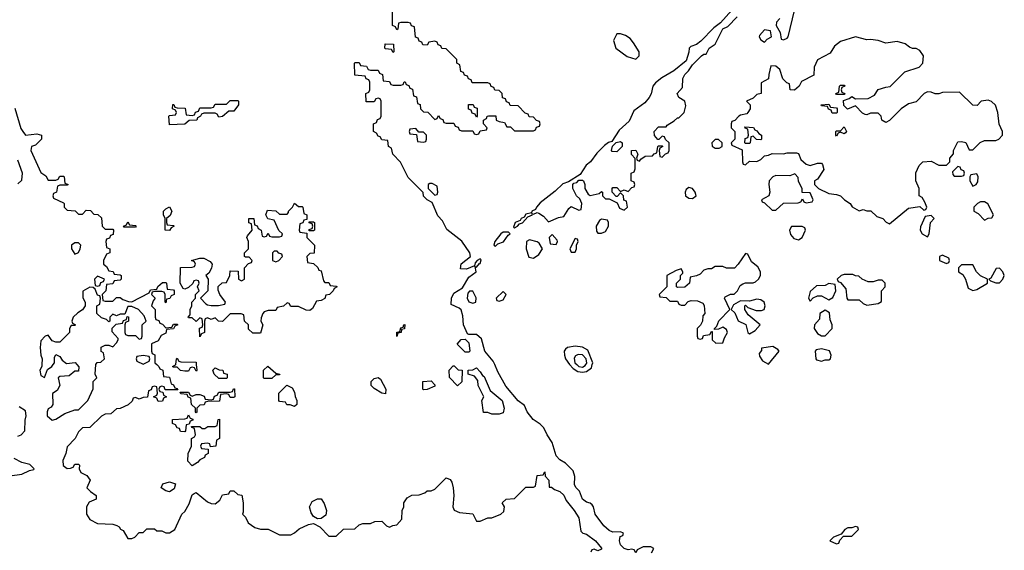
# Model space of a CAD drawing. Header units: inches. Extents: x 2701323 to 2964515, y 494916 to 722124.
# Tile 27 of 256: x 2751959 to 2757155, y 619020 to 621820. Entities that reach past the tile are written whole.
import ezdxf

# ---------------------------------------------------------------- set-up
doc = ezdxf.new("R2010")
doc.units = ezdxf.units.IN
doc.header["$MEASUREMENT"] = 0
doc.layers.add('C7651', color=7, linetype='Continuous')
doc.layers.add('C7652', color=7, linetype='Continuous')

msp = doc.modelspace()

# ---------------------------------------------------------------- linework, layer by layer
at = {"layer": 'C7651', "color": 2}
for points, elevation in [([(2752076.5, 620000), (2752076, 619990), (2752064.7, 619970), (2752070, 619942), (2752090, 619932), (2752105.6, 619974.4), (2752128, 619990), (2752135, 620000)], 2), ([(2752261.2, 620000), (2752271.6, 619988.4), (2752270, 619966), (2752250, 619966), (2752219.6, 619940.4), (2752170, 619938), (2752162, 619930), (2752171.1, 619888.9), (2752156.9, 619863.1), (2752132.7, 619847.3), (2752134, 619790), (2752124.7, 619775.3), (2752110, 619766), (2752104.7, 619750), (2752104.7, 619730), (2752130, 619706), (2752150, 619712), (2752198, 619742), (2752250, 619762), (2752270, 619762), (2752318, 619810), (2752347.3, 619872.7), (2752346, 619910), (2752366, 619930), (2752358, 619950), (2752360.4, 619999.6), (2752360.7, 620000)], 2), ([(2752683, 620000), (2752694, 619990), (2752698, 619978), (2752714, 619970), (2752718, 619938), (2752750, 619934), (2752758, 619898), (2752770, 619894), (2752778, 619878), (2752790, 619874), (2752794, 619866), (2752726, 619866), (2752722, 619882), (2752710, 619886), (2752698, 619882), (2752694, 619870), (2752698, 619858), (2752714, 619854), (2752718, 619838), (2752734, 619830), (2752718, 619822), (2752712.7, 619807.3), (2752690, 619806), (2752682, 619822), (2752666, 619830), (2752682, 619838), (2752686, 619850), (2752682, 619882), (2752670, 619886), (2752658, 619882), (2752652.7, 619867.3), (2752638, 619862), (2752632.7, 619827.3), (2752610, 619826), (2752590, 619818), (2752570, 619826), (2752558, 619822), (2752552.7, 619807.3), (2752531.6, 619788.4), (2752490, 619768), (2752470, 619766), (2752439.6, 619740.4), (2752410, 619738), (2752390, 619728), (2752330, 619668), (2752290, 619666), (2752270, 619646), (2752252, 619610), (2752210, 619566), (2752202, 619530), (2752186.4, 619493.6), (2752187.9, 619467.9), (2752210, 619452), (2752227.3, 619452.7), (2752242, 619458), (2752250, 619474), (2752270, 619474), (2752274, 619470), (2752272, 619450), (2752282, 619430), (2752314, 619414), (2752331.3, 619390), (2752314, 619350), (2752332, 619330), (2752362, 619310), (2752362, 619290), (2752326, 619274), (2752311.3, 619250), (2752312, 619210), (2752330, 619182), (2752370, 619162), (2752450, 619158), (2752471.3, 619151.3), (2752484.7, 619144.7), (2752491.6, 619131.6), (2752504.7, 619124.7), (2752530, 619082), (2752550, 619082), (2752566, 619090), (2752590, 619114), (2752610, 619114), (2752630, 619134), (2752670, 619134), (2752683.6, 619123.6), (2752710, 619122), (2752730, 619112), (2752750, 619112), (2752778, 619130), (2752815.3, 619210), (2752830, 619224.7), (2752854.2, 619265.8), (2752870, 619312), (2752880.2, 619319.8), (2752890, 619324.7), (2752950, 619276.3), (2752970, 619267.3), (2752990, 619266), (2753014.6, 619285.4), (2753030, 619312), (2753062, 619318), (2753070, 619334), (2753090, 619334), (2753110, 619314), (2753131.6, 619311.6), (2753138, 619270), (2753138, 619222), (2753134, 619210), (2753150, 619194), (2753165.4, 619165.4), (2753199.8, 619139.8), (2753230, 619131), (2753271, 619131), (2753330, 619102), (2753390, 619102), (2753410, 619112), (2753434, 619134), (2753483.1, 619156.9), (2753510, 619162), (2753543.6, 619143.6), (2753590, 619094), (2753630, 619094), (2753668.4, 619131.6), (2753727.3, 619132.7), (2753750, 619154), (2753770, 619162), (2753810, 619162), (2753832.7, 619172.7), (2753870, 619174), (2753894, 619150), (2753910, 619142), (2753928.4, 619151.6), (2753950, 619154), (2753976.4, 619183.6), (2753978, 619230), (2753986, 619250), (2753986, 619270), (2754003.1, 619296.9), (2754028.4, 619311.6), (2754067.3, 619312.7), (2754096.4, 619323.6), (2754110, 619334), (2754130, 619334), (2754150, 619342), (2754210, 619402), (2754230, 619394), (2754238.8, 619378.8), (2754246, 619350), (2754251, 619310), (2754244.7, 619250), (2754251.6, 619231.6), (2754279.6, 619219.6), (2754350, 619212), (2754370, 619174), (2754390, 619174), (2754430, 619191.3), (2754450, 619192), (2754498, 619210), (2754514.6, 619225.4), (2754518, 619250), (2754506, 619270), (2754526, 619290), (2754570, 619294), (2754630, 619354), (2754670, 619354), (2754682, 619358), (2754690, 619414), (2754722, 619418), (2754730, 619434), (2754732, 619412), (2754751.3, 619390), (2754754, 619354), (2754766, 619354), (2754781, 619341), (2754810, 619330.8), (2754830, 619311.3), (2754842.5, 619282.5), (2754886, 619230), (2754910, 619191.3), (2754921, 619121), (2754930.8, 619110.8), (2754950, 619104.7), (2754998, 619070), (2755030, 619032), (2755030, 619026), (2755010, 619018), (2754990, 619026), (2754978, 619022), (2754974, 619010)], 2), ([(2752891.1, 620000), (2752894, 619970), (2752890, 619966), (2752882, 619982), (2752870, 619986), (2752858, 619982), (2752850, 619966), (2752830, 619966), (2752808.4, 619968.4), (2752790, 619986), (2752770, 619986), (2752766, 619990), (2752782, 619998), (2752782.3, 620000)], 2), ([(2755294, 619006), (2755306, 619030), (2755290, 619038), (2755250, 619038), (2755218, 619022), (2755210, 619006), (2755202, 619022), (2755190, 619026), (2755170, 619022), (2755150, 619029.2), (2755130, 619048.7), (2755124, 619070), (2755128, 619092), (2755142, 619098), (2755146, 619110), (2755130, 619118), (2755090, 619115.3), (2755070, 619125.2), (2755041.2, 619150), (2754995.3, 619210), (2754988, 619250), (2754980.4, 619260.4), (2754969, 619269), (2754950, 619274), (2754929.5, 619289.5), (2754912.9, 619332.9), (2754895.3, 619350), (2754886.3, 619366.3), (2754889.2, 619410), (2754879.3, 619439.3), (2754840.2, 619480.2), (2754810, 619498), (2754790, 619518), (2754769.3, 619589.3), (2754742, 619630), (2754726, 619666), (2754706.3, 619686.3), (2754669.2, 619710), (2754638, 619750), (2754624, 619784), (2754589.6, 619809.6), (2754525.4, 619885.4), (2754482, 619962), (2754465.7, 620000)], 2), ([(2754860.9, 620000), (2754880.1, 619980.1), (2754904.4, 619964.4), (2754930, 619959.7), (2754950, 619963.2), (2754976.5, 619983.5), (2754980.6, 620000)], 2), ([(2754899, 620000), (2754909.7, 619989.7), (2754930, 619987.2), (2754944.1, 619995.9), (2754946.9, 620000)], 6), ([(2751950, 619622), (2751966, 619630), (2751986, 619650), (2751987.3, 619707.3), (2751993.2, 619730), (2751990, 619755.3), (2751956.4, 619776.4)], 2), ([(2751906.8, 619413.2), (2751970, 619422), (2752010, 619441), (2752034, 619446), (2752035.3, 619450), (2752012.7, 619472.7), (2751970, 619482.7), (2751930, 619504)], 2)]:
    msp.add_lwpolyline(points, dxfattribs=dict(at, elevation=elevation))
at = {"layer": 'C7651', "color": 2, "elevation": 2}
for points in [[(2753010, 619926), (2752986, 619950), (2752978, 619970), (2752990, 619982), (2753012, 619972), (2753030.9, 619970.9), (2753034, 619954), (2753054, 619950), (2753054, 619930), (2753050, 619926)], [(2753250, 619926), (2753246, 619930), (2753246, 619970), (2753268.4, 619991.6), (2753310, 619954), (2753332, 619950), (2753330, 619946), (2753310, 619946), (2753290, 619926)], [(2754270, 619888.7), (2754227.3, 619932.7), (2754226, 619970), (2754246, 619994), (2754252.7, 619992.7), (2754272.7, 619972.7), (2754294, 619970), (2754291.6, 619908.4)], [(2754450, 619738), (2754430, 619748), (2754407.3, 619747.3), (2754398, 619810), (2754408, 619830), (2754378, 619890), (2754376.4, 619916.4), (2754359, 619939), (2754326, 619950), (2754326, 619970), (2754350, 619972), (2754370, 619982), (2754390, 619962), (2754402, 619942), (2754410, 619938), (2754442.8, 619862.8), (2754506, 619810), (2754516, 619770), (2754510, 619746), (2754490, 619738)], [(2753890, 619846), (2753870, 619848.7), (2753830, 619874), (2753814, 619890), (2753814, 619910), (2753830, 619926), (2753850, 619931), (2753863.6, 619923.6), (2753892, 619870)], [(2753070, 619826), (2753062, 619842), (2753050, 619846), (2753018, 619842), (2753012.7, 619807.3), (2752950, 619806), (2752938, 619802), (2752932.7, 619787.3), (2752910, 619786), (2752894, 619770), (2752894, 619750), (2752890, 619746), (2752886, 619750), (2752886, 619770), (2752866, 619790), (2752862, 619822), (2752847.3, 619827.3), (2752842, 619842), (2752810, 619846), (2752806, 619854), (2752850, 619854), (2752858, 619838), (2752870, 619834), (2752890, 619842), (2752910, 619842), (2752932.7, 619832.7), (2752938, 619818), (2752970, 619814), (2752982, 619818), (2752987.3, 619832.7), (2753002, 619838), (2753010, 619854), (2753070, 619854), (2753082, 619858), (2753087.3, 619872.7), (2753092.7, 619872.7), (2753094, 619830), (2753090, 619826)], [(2753410, 619778), (2753387.3, 619787.3), (2753368.4, 619788.4), (2753362, 619802), (2753330, 619806), (2753326, 619810), (2753326, 619850), (2753368.4, 619891.6), (2753396.9, 619876.9), (2753410, 619854), (2753412, 619832), (2753422, 619810), (2753422, 619790)], [(2754090, 619866), (2754086, 619870), (2754086, 619910), (2754130, 619914), (2754150, 619894), (2754150, 619886), (2754110, 619868)], [(2752830, 619646), (2752807.3, 619647.3), (2752802, 619662), (2752790, 619666), (2752782, 619682), (2752766, 619690), (2752766, 619710), (2752830, 619714), (2752842, 619718), (2752850, 619734), (2752858, 619718), (2752872.7, 619712.7), (2752872.7, 619707.3), (2752858, 619702), (2752854, 619686), (2752838, 619682), (2752834, 619650)], [(2752966, 619566), (2752962, 619582), (2752950, 619586), (2752918, 619582), (2752914, 619570), (2752918, 619558), (2752954, 619554), (2752954, 619530), (2752938, 619522), (2752934, 619510), (2752910, 619498), (2752896.9, 619483.1), (2752870, 619466), (2752846, 619490), (2752848, 619530), (2752866, 619570), (2752866, 619610), (2752882, 619618), (2752886, 619630), (2752882, 619662), (2752867.3, 619667.3), (2752866, 619674), (2752910, 619674), (2752922, 619662), (2752936.4, 619663.6), (2752952.7, 619672.7), (2752990, 619674), (2753002, 619678), (2753006, 619710), (2753012.7, 619712.7), (2753014, 619610), (2752998, 619602), (2752994, 619570)], [(2752750, 619329), (2752730, 619334), (2752706, 619350), (2752715.3, 619370), (2752750, 619380.7), (2752782, 619370), (2752774.8, 619345.2)], [(2753530, 619186), (2753510, 619198), (2753498, 619218), (2753489, 619250), (2753503.1, 619276.9), (2753530, 619292), (2753550.9, 619290.9), (2753566.4, 619266.4), (2753578.8, 619230), (2753574, 619206), (2753550, 619188)], [(2756370, 619146), (2756350, 619138), (2756330, 619138), (2756314, 619130), (2756294, 619106), (2756254, 619090), (2756234, 619070), (2756270, 619054), (2756282, 619058), (2756287.3, 619072.7), (2756306, 619094), (2756350, 619094), (2756386, 619130), (2756382, 619142)]]:
    msp.add_lwpolyline(points, close=True, dxfattribs=at)
at = {"layer": 'C7652', "color": 2}
for points, elevation in [([(2754465.7, 620000), (2754458, 620018), (2754414, 620070), (2754396, 620136), (2754370, 620158), (2754330, 620158), (2754322, 620162), (2754302, 620210), (2754298, 620258), (2754288.9, 620288.9), (2754278, 620298), (2754236.4, 620316.4), (2754237.2, 620350), (2754250, 620376), (2754295.3, 620404.7), (2754330, 620462), (2754368, 620490), (2754362, 620518), (2754370, 620514), (2754386, 620534), (2754390, 620534), (2754393.6, 620553.6), (2754390, 620558), (2754374, 620550), (2754363.6, 620536.4), (2754359.6, 620520.4), (2754316.9, 620503.1), (2754286, 620506), (2754288.9, 620531.1), (2754338, 620570), (2754334, 620590), (2754292.1, 620652.1), (2754213.6, 620713.6), (2754190, 620758), (2754165.6, 620785.6), (2754135.3, 620855.3), (2754109.1, 620869.1), (2754090, 620888), (2754088, 620908), (2754010, 620988), (2753968.9, 621068.9), (2753928, 621110), (2753922, 621142), (2753906, 621150), (2753902, 621182), (2753870, 621186), (2753862, 621202), (2753850, 621206), (2753842, 621222), (2753826, 621230), (2753826, 621270), (2753842, 621278), (2753847.3, 621292.7), (2753862, 621298), (2753866, 621310), (2753866, 621390), (2753862, 621402), (2753850, 621406), (2753838, 621402), (2753830, 621386), (2753787.3, 621387.3), (2753786, 621430), (2753802, 621438), (2753806, 621450), (2753806, 621490), (2753802, 621502), (2753787.3, 621507.3), (2753782, 621522), (2753727.3, 621527.3), (2753726, 621590), (2753730, 621594), (2753750, 621594), (2753758, 621578), (2753790, 621574), (2753798, 621558), (2753810, 621554), (2753850, 621554), (2753858, 621538), (2753874, 621530), (2753878, 621498), (2753910, 621494), (2753918, 621478), (2753930, 621474), (2753970, 621474), (2753982, 621478), (2753987.3, 621492.7), (2753992.7, 621492.7), (2753998, 621478), (2754012.7, 621472.7), (2754018, 621458), (2754032.7, 621452.7), (2754038, 621418), (2754052.7, 621412.7), (2754058, 621378), (2754072.7, 621372.7), (2754074, 621350), (2754090, 621334), (2754112.7, 621332.7), (2754150, 621294), (2754162, 621298), (2754170, 621314), (2754178, 621298), (2754192.7, 621292.7), (2754198, 621278), (2754210, 621274), (2754250, 621274), (2754258, 621258), (2754272.7, 621252.7), (2754278, 621238), (2754290, 621234), (2754350, 621234), (2754358, 621218), (2754370, 621214), (2754382, 621218), (2754390, 621234), (2754422, 621238), (2754426, 621250), (2754406, 621270), (2754406, 621290), (2754422, 621298), (2754426, 621310), (2754432.7, 621312.7), (2754472.7, 621312.7), (2754474, 621290), (2754490, 621282), (2754518, 621278), (2754530, 621254), (2754550, 621254), (2754570, 621234), (2754670, 621234), (2754682, 621238), (2754687.3, 621252.7), (2754702, 621258), (2754706, 621270), (2754702, 621282), (2754687.3, 621287.3), (2754670, 621306), (2754647.3, 621307.3), (2754642, 621322), (2754627.3, 621327.3), (2754590, 621366), (2754547.3, 621367.3), (2754542, 621382), (2754527.3, 621387.3), (2754522, 621402), (2754507.3, 621407.3), (2754506, 621430), (2754490, 621446), (2754467.3, 621447.3), (2754462, 621462), (2754447.3, 621467.3), (2754442, 621482), (2754430, 621486), (2754347.3, 621487.3), (2754342, 621502), (2754327.3, 621507.3), (2754322, 621522), (2754307.3, 621527.3), (2754302, 621542), (2754287.3, 621547.3), (2754282, 621582), (2754266, 621590), (2754266, 621610), (2754210, 621666), (2754187.3, 621667.3), (2754182, 621682), (2754167.3, 621687.3), (2754162, 621702), (2754150, 621706), (2754118, 621702), (2754110, 621686), (2754087.3, 621687.3), (2754082, 621702), (2754067.3, 621707.3), (2754062, 621722), (2754047.3, 621727.3), (2754042, 621782), (2754027.3, 621787.3), (2754022, 621802), (2754010, 621806), (2753970, 621806), (2753958, 621802), (2753954, 621770), (2753950, 621766), (2753942, 621782), (2753926, 621790), (2753926, 621870)], 2), ([(2755718, 621870), (2755656.8, 621803.2), (2755622.5, 621777.5), (2755554, 621706), (2755530, 621689), (2755501, 621679), (2755492, 621670), (2755490.9, 621649.1), (2755476.3, 621603.7), (2755410.6, 621549.4), (2755347.5, 621512.5), (2755313.7, 621486.3), (2755301, 621470), (2755290.8, 621429.2), (2755281, 621410), (2755258.8, 621381.2), (2755201, 621339), (2755176.3, 621283.7), (2755122.4, 621237.6), (2755083.6, 621176.4), (2755067.3, 621172.7), (2755044.5, 621155.5), (2755004, 621116), (2754970.6, 621069.4), (2754948.5, 621051.5), (2754916.9, 621003.1), (2754856, 620964), (2754826, 620954), (2754785.2, 620914.8), (2754706.2, 620853.8), (2754686, 620830), (2754682, 620818), (2754662, 620810), (2754659.6, 620800.4), (2754630, 620794), (2754622, 620778), (2754604.7, 620770), (2754599.8, 620760.2), (2754574, 620750), (2754564.7, 620724.7), (2754570, 620722), (2754586, 620730), (2754596.4, 620743.6), (2754612.5, 620747.5), (2754640.2, 620779.8), (2754666, 620790), (2754662, 620798), (2754670, 620794), (2754690, 620802), (2754699.6, 620799.6), (2754723.6, 620783.6), (2754750, 620754), (2754803.1, 620776.9), (2754830, 620782), (2754856.4, 620823.6), (2754870, 620834), (2754910, 620814), (2754922, 620818), (2754926, 620850), (2754915.3, 620875.3), (2754898, 620890), (2754878, 620930), (2754878, 620950), (2754883.1, 620956.9), (2754899, 620961), (2754910, 620974), (2754930, 620974), (2754934, 620970), (2754942, 620950), (2754942, 620930), (2754959.6, 620899.6), (2754970, 620892), (2755018, 620902), (2755030, 620914), (2755034, 620910), (2755034, 620890), (2755050, 620874), (2755070, 620874), (2755112.7, 620852.7), (2755124.7, 620824.7), (2755150, 620814), (2755166, 620830), (2755162, 620862), (2755147.3, 620867.3), (2755146, 620890), (2755130, 620906), (2755112.7, 620887.3), (2755107.3, 620887.3), (2755086, 620910), (2755086, 620930), (2755090, 620934), (2755110, 620934), (2755130, 620914), (2755150, 620922), (2755170, 620914), (2755190, 620934), (2755202, 620938), (2755206, 620950), (2755202, 620962), (2755186, 620970), (2755186, 621010), (2755202, 621018), (2755207.3, 621032.7), (2755207.3, 621087.3), (2755188.4, 621108.4), (2755188, 621130), (2755211.3, 621131.3), (2755222, 621110), (2755214, 621090), (2755218, 621078), (2755230, 621074), (2755236.4, 621083.6), (2755260.4, 621099.6), (2755298, 621102), (2755307.3, 621112.7), (2755322, 621118), (2755326, 621150), (2755330, 621154), (2755350, 621154), (2755354, 621150), (2755338, 621142), (2755334, 621130), (2755338, 621098), (2755350, 621094), (2755367.3, 621112.7), (2755382, 621118), (2755386, 621130), (2755386, 621170), (2755367.3, 621187.3), (2755362, 621202), (2755350, 621206), (2755332.7, 621187.3), (2755327.3, 621187.3), (2755308.4, 621208.4), (2755308, 621230), (2755330, 621254), (2755370, 621254), (2755376.4, 621263.6), (2755413.6, 621286.4), (2755430, 621302), (2755438, 621302), (2755466, 621330), (2755474.6, 621365.4), (2755468.7, 621390), (2755438, 621410), (2755428.7, 621430), (2755457.2, 621462.8), (2755459, 621510), (2755469.3, 621530.7), (2755488.7, 621550), (2755510, 621582), (2755558, 621630), (2755570, 621638), (2755582, 621638), (2755598, 621670), (2755628.7, 621691.3), (2755669, 621771), (2755696.5, 621783.5), (2755745.6, 621834.4)], 2), ([(2755970, 621826), (2755952.7, 621807.3), (2755952, 621790), (2755971.6, 621751.6), (2755978, 621718), (2755990, 621714), (2756010, 621722), (2756015.3, 621730), (2756048.4, 621868.4)], 2), ([(2751933.2, 621353.2), (2751965.5, 621245.5), (2751974.8, 621230), (2751990, 621211), (2752050, 621218), (2752074, 621210), (2752074, 621190), (2752042, 621158), (2752022, 621150), (2752018, 621130), (2752070, 621014), (2752096.9, 620996.9), (2752110, 620974), (2752150, 620974), (2752162, 620978), (2752170, 620994), (2752190, 620994), (2752194, 620990), (2752198, 620958), (2752214, 620950), (2752210, 620946), (2752170, 620946), (2752158, 620942), (2752154, 620910), (2752138, 620902), (2752134, 620890), (2752138, 620878), (2752190, 620854), (2752194, 620850), (2752194, 620830), (2752210, 620814), (2752252, 620812), (2752270, 620794), (2752290, 620794), (2752310, 620814), (2752332.7, 620812.7), (2752350, 620794), (2752371.3, 620791.3), (2752390, 620774), (2752394, 620730), (2752410, 620714), (2752450, 620714), (2752454, 620710), (2752452.7, 620687.3), (2752438, 620682), (2752432.7, 620667.3), (2752418, 620662), (2752414, 620650), (2752418, 620618), (2752434, 620610), (2752434, 620590), (2752418, 620582), (2752402, 620550), (2752402, 620530), (2752416.9, 620516.9), (2752430, 620494), (2752451.6, 620491.6), (2752458, 620478), (2752490, 620474), (2752494, 620470), (2752494, 620450), (2752490, 620446), (2752458, 620442), (2752450, 620426), (2752418, 620422), (2752414, 620390), (2752394, 620370), (2752398, 620338), (2752410, 620334), (2752450, 620334), (2752470, 620354), (2752490, 620354), (2752503.6, 620343.6), (2752532.7, 620332.7), (2752550, 620332), (2752642, 620378), (2752650, 620394), (2752682, 620398), (2752687.3, 620412.7), (2752712.7, 620432.7), (2752730, 620434), (2752734, 620430), (2752738, 620398), (2752770, 620394), (2752774, 620390), (2752774, 620370), (2752758, 620362), (2752751.6, 620348.4), (2752734, 620346), (2752730, 620326), (2752726, 620330), (2752726, 620370), (2752722, 620382), (2752710, 620386), (2752670, 620386), (2752658, 620382), (2752654, 620370), (2752674, 620350), (2752663.6, 620336.4), (2752654, 620310), (2752674, 620290), (2752674, 620250), (2752678, 620238), (2752692.7, 620232.7), (2752698, 620218), (2752712.7, 620212.7), (2752730, 620194), (2752762, 620198), (2752770, 620214), (2752790, 620214), (2752794, 620210), (2752778, 620202), (2752770, 620188), (2752734, 620186), (2752730, 620166), (2752706, 620154), (2752690, 620126), (2752654, 620110), (2752654, 620070), (2752658, 620058), (2752672, 620052), (2752672, 620010), (2752683, 620000)], 2), ([(2751950, 620954), (2751970, 620974), (2751973.2, 621010), (2751950, 621078)], 2), ([(2752360.7, 620000), (2752368.4, 620011.6), (2752387.3, 620012.7), (2752406, 620030), (2752402, 620062), (2752388.4, 620068.4), (2752388.4, 620091.6), (2752410, 620102), (2752430, 620102), (2752450, 620094), (2752470, 620114), (2752478, 620130), (2752478, 620138), (2752447.3, 620172.7), (2752447.3, 620192.7), (2752467.3, 620212.7), (2752502, 620218), (2752507.3, 620232.7), (2752522, 620238), (2752526, 620254), (2752532.7, 620252.7), (2752534, 620230), (2752518, 620222), (2752514, 620210), (2752514, 620170), (2752518, 620158), (2752530, 620154), (2752570, 620154), (2752590, 620134), (2752602, 620138), (2752606, 620150), (2752606, 620210), (2752626, 620230), (2752616.4, 620256.4), (2752586, 620290), (2752550, 620306), (2752530, 620306), (2752514, 620266), (2752490, 620266), (2752470, 620258), (2752450, 620266), (2752434, 620250), (2752434, 620230), (2752430, 620226), (2752418, 620238), (2752390, 620246), (2752366, 620270), (2752366, 620310), (2752382, 620318), (2752386, 620350), (2752382, 620362), (2752370, 620366), (2752358, 620398), (2752347.3, 620407.3), (2752330, 620408), (2752292, 620388), (2752291.6, 620351.6), (2752304.7, 620330), (2752304.7, 620310), (2752291.1, 620288.9), (2752266.4, 620273.6), (2752242, 620250), (2752234, 620230), (2752238, 620218), (2752254, 620210), (2752250, 620206), (2752230, 620206), (2752222, 620190), (2752222, 620170), (2752170, 620118), (2752150, 620118), (2752130, 620126), (2752110, 620155.3), (2752094, 620150), (2752070, 620126), (2752067.7, 620090), (2752071.3, 620050), (2752078, 620030), (2752076.5, 620000)], 2), ([(2754980.6, 620000), (2754983.1, 620010), (2754956.6, 620076.6), (2754930, 620092), (2754890, 620098), (2754850.4, 620089.6), (2754839.3, 620080.7), (2754833, 620070), (2754833.7, 620050), (2754839.5, 620030), (2754860.4, 620000.4), (2754860.9, 620000)], 2), ([(2752135, 620000), (2752142, 620010), (2752143.1, 620036.9), (2752150, 620054), (2752170, 620042), (2752183.5, 620023.5), (2752206.4, 620006.4), (2752251.1, 620011.1), (2752261.2, 620000)], 2), ([(2752782.3, 620000), (2752786, 620030), (2752790, 620034), (2752798, 620018), (2752810, 620014), (2752890, 620012), (2752891.1, 620000)], 2), ([(2754946.9, 620000), (2754952.2, 620007.8), (2754948.4, 620030), (2754930, 620050.7), (2754905.9, 620054.1), (2754893.1, 620046.9), (2754885.4, 620034.6), (2754888.7, 620010), (2754899, 620000)], 6)]:
    msp.add_lwpolyline(points, dxfattribs=dict(at, elevation=elevation))
at = {"layer": 'C7652', "color": 2, "elevation": 2}
for points in [[(2755130, 621746), (2755110, 621746), (2755092, 621710), (2755106, 621670), (2755165.2, 621625.2), (2755210, 621611.3), (2755228.7, 621630), (2755228.7, 621650), (2755198, 621698), (2755180.4, 621720.4), (2755156.4, 621736.4)], [(2755890, 621766), (2755863.6, 621736.4), (2755862, 621730), (2755870, 621714), (2755890, 621702), (2755903.1, 621716.9), (2755926, 621730), (2755922, 621762)], [(2753930, 621646), (2753922, 621662), (2753890, 621666), (2753886, 621670), (2753887.3, 621692.7), (2753931.3, 621691.3), (2753934, 621650)], [(2756370, 621729.2), (2756290, 621704), (2756259.8, 621680.2), (2756236.9, 621643.1), (2756170, 621608), (2756151.3, 621570), (2756150, 621528), (2756085.4, 621494.6), (2756072, 621470), (2756048.7, 621448.7), (2756026, 621450), (2756022, 621482), (2756007.3, 621487.3), (2755987.3, 621507.3), (2755970, 621558), (2755950, 621575.3), (2755923.6, 621576.4), (2755912, 621530), (2755911.3, 621508.7), (2755872.7, 621487.3), (2755872, 621430), (2755850, 621426), (2755830, 621406), (2755794, 621390), (2755814, 621370), (2755814, 621350), (2755802, 621330), (2755796, 621324), (2755763.6, 621316.4), (2755754, 621310), (2755732.7, 621287.3), (2755718, 621282), (2755714, 621270), (2755714, 621250), (2755734, 621230), (2755734, 621190), (2755714, 621170), (2755718, 621158), (2755772.7, 621132.7), (2755774, 621070), (2755778, 621058), (2755790, 621054), (2755810, 621074), (2755850, 621072), (2755870, 621082), (2755890, 621102), (2755910, 621104.7), (2755930, 621114), (2755990, 621112), (2756010, 621118), (2756058, 621118), (2756070, 621114), (2756082, 621082), (2756110, 621058), (2756130, 621051.3), (2756170, 621062), (2756190, 621062), (2756196, 621056), (2756202, 621030), (2756170, 620978), (2756154, 620970), (2756154, 620950), (2756174, 620930), (2756230, 620902), (2756270, 620898), (2756290.9, 620890.9), (2756312, 620870), (2756342, 620850), (2756351.6, 620831.6), (2756390, 620812), (2756410, 620818), (2756430, 620811.3), (2756451.3, 620811.3), (2756482, 620782), (2756514, 620770), (2756531.6, 620751.6), (2756550, 620742), (2756650, 620824.7), (2756710, 620834), (2756730, 620814), (2756742, 620818), (2756746, 620830), (2756736.4, 620856.4), (2756722, 620882), (2756706, 620890), (2756706, 620930), (2756688.7, 620970), (2756688.9, 621011.1), (2756706, 621050), (2756726, 621070), (2756770, 621074), (2756810, 621052), (2756850, 621052), (2756868, 621070), (2756868, 621090), (2756887.3, 621112.7), (2756888, 621130), (2756910, 621176), (2756930, 621178), (2756952, 621172), (2756970, 621134), (2756990, 621134), (2757028, 621172), (2757050, 621182), (2757110, 621182), (2757126, 621190), (2757146, 621210), (2757146, 621230), (2757128.4, 621268.4), (2757122, 621330), (2757108.4, 621368.4), (2757088.4, 621388.4), (2757070, 621395.3), (2757034, 621390), (2757012, 621368), (2756990, 621368.7), (2756918, 621438), (2756830, 621435.3), (2756810, 621428), (2756790, 621428), (2756770, 621438), (2756750, 621439), (2756732, 621430), (2756690, 621386), (2756650, 621375.3), (2756610.7, 621349.3), (2756550, 621288), (2756530, 621278), (2756508.9, 621288.9), (2756506, 621310), (2756490, 621326), (2756450, 621326), (2756430, 621318), (2756420.4, 621320.4), (2756407.3, 621327.3), (2756370, 621366), (2756328, 621348), (2756308, 621368), (2756307.3, 621392.7), (2756336.4, 621403.6), (2756350, 621414), (2756370, 621402), (2756436.4, 621403.6), (2756470, 621422), (2756490, 621451.3), (2756530, 621464.7), (2756553.2, 621466.8), (2756630, 621544.7), (2756706, 621570), (2756726, 621590), (2756728, 621630), (2756710, 621658), (2756690, 621668), (2756670, 621668), (2756654.6, 621674.6), (2756632.9, 621692.9), (2756590, 621704), (2756530, 621696), (2756490, 621709.3), (2756450, 621716), (2756430, 621713.2)], [(2756270, 621426), (2756266, 621430), (2756282, 621438), (2756286, 621470), (2756290, 621474), (2756310, 621474), (2756314, 621470), (2756298, 621462), (2756294, 621450), (2756298, 621438), (2756314, 621430), (2756310, 621426)], [(2753010, 621306), (2753002, 621322), (2752990, 621326), (2752930, 621326), (2752918, 621322), (2752914, 621310), (2752898, 621302), (2752894, 621290), (2752852.7, 621287.3), (2752830, 621268.7), (2752750, 621266), (2752746, 621310), (2752750, 621314), (2752782, 621318), (2752786, 621330), (2752782, 621342), (2752766, 621350), (2752767.3, 621372.7), (2752772.7, 621372.7), (2752778, 621358), (2752790, 621354), (2752832.7, 621352.7), (2752838, 621318), (2752870, 621314), (2752882, 621318), (2752887.3, 621332.7), (2752902, 621338), (2752910, 621354), (2752970, 621354), (2752982, 621358), (2752990, 621374), (2753050, 621374), (2753070, 621394), (2753110, 621394), (2753114, 621390), (2753114, 621370), (2753090, 621338), (2753063.6, 621336.4), (2753030, 621308.7)], [(2754370, 621306), (2754362, 621322), (2754347.3, 621327.3), (2754342, 621342), (2754327.3, 621347.3), (2754328.4, 621371.6), (2754351.6, 621371.6), (2754358, 621358), (2754372.7, 621352.7), (2754374, 621310)], [(2756270, 621326), (2756247.3, 621327.3), (2756242, 621342), (2756227.3, 621347.3), (2756222, 621362), (2756190, 621366), (2756188, 621370), (2756230, 621374), (2756238, 621358), (2756270, 621354), (2756274, 621350), (2756274, 621330)], [(2754050, 621246), (2754018, 621242), (2754014, 621230), (2754018, 621218), (2754054, 621214), (2754058, 621178), (2754090, 621174), (2754102, 621178), (2754106, 621190), (2754106, 621210), (2754090, 621226), (2754066, 621226)], [(2755870, 621186), (2755848, 621188), (2755830, 621206), (2755818, 621202), (2755814, 621170), (2755810, 621166), (2755790, 621166), (2755786, 621170), (2755787.3, 621192.7), (2755802, 621198), (2755806, 621210), (2755802, 621242), (2755787.3, 621247.3), (2755786, 621254), (2755831.6, 621251.6), (2755838, 621238), (2755850, 621234), (2755859.6, 621219.6), (2755874, 621210), (2755874, 621190)], [(2756310, 621218), (2756290, 621226), (2756278, 621222), (2756270, 621206), (2756266, 621210), (2756266, 621230), (2756270, 621234), (2756290, 621234), (2756310, 621254), (2756322, 621230), (2756316.9, 621223.1)], [(2755110, 621122), (2755085.2, 621125.2), (2755082, 621130), (2755088, 621152), (2755107.3, 621172.7), (2755130, 621178), (2755138, 621170), (2755138, 621150)], [(2755630, 621188), (2755612, 621170), (2755612.7, 621152.7), (2755630, 621142), (2755650, 621142), (2755666, 621150), (2755666, 621170), (2755647.3, 621187.3)], [(2756910, 621046), (2756882, 621018), (2756883.6, 621003.6), (2756890, 620994), (2756930, 620994), (2756942, 620998), (2756946, 621010), (2756942, 621022), (2756927.3, 621027.3), (2756922, 621042)], [(2756050, 621006), (2756023.6, 620996.4), (2755950, 620998), (2755934, 620990), (2755914, 620970), (2755912, 620950), (2755918, 620910), (2755912, 620890), (2755874, 620870), (2755878, 620858), (2755890, 620854), (2755930, 620814), (2755950, 620814), (2755990, 620852), (2756067.3, 620852.7), (2756082, 620858), (2756090, 620874), (2756098, 620858), (2756110, 620854), (2756142, 620858), (2756146, 620870), (2756130, 620906), (2756088.4, 620908.4), (2756088, 620930), (2756070, 620966), (2756068, 620988)], [(2757010, 621006), (2756978, 621002), (2756974, 620990), (2756974, 620970), (2756990, 620942), (2757006, 620950), (2757016.4, 620963.6), (2757018, 620990)], [(2754136.4, 620956.4), (2754123.6, 620956.4), (2754114, 620950), (2754114, 620930), (2754150, 620894), (2754162, 620898), (2754166, 620910), (2754162, 620942)], [(2755490, 620935.3), (2755476.9, 620923.1), (2755471.3, 620910), (2755472, 620890), (2755490, 620878), (2755510, 620876), (2755528.7, 620890), (2755524, 620910), (2755510, 620928.7)], [(2757050, 620858), (2757030, 620858), (2757014, 620850), (2756994, 620830), (2756994, 620810), (2757016.9, 620796.9), (2757050, 620762), (2757070, 620772), (2757090, 620774), (2757098, 620790), (2757068.4, 620848.4)], [(2752750, 620708), (2752726, 620710), (2752726, 620770), (2752718, 620790), (2752718, 620810), (2752730, 620822), (2752750, 620832), (2752762, 620810), (2752752.7, 620787.3), (2752734, 620770), (2752734, 620750), (2752738, 620738), (2752770, 620734), (2752774, 620730), (2752758, 620722)], [(2753430, 620834), (2753450, 620834), (2753454, 620830), (2753458, 620798), (2753474, 620790), (2753474, 620766), (2753458, 620762), (2753452.7, 620747.3), (2753438, 620742), (2753434, 620710), (2753438, 620698), (2753474, 620694), (2753474, 620670), (2753514, 620630), (2753512.7, 620587.3), (2753490, 620586), (2753474, 620570), (2753478, 620538), (2753510, 620534), (2753532.7, 620512.7), (2753538, 620498), (2753550, 620494), (2753562, 620442), (2753570, 620434), (2753590, 620434), (2753598, 620418), (2753630, 620414), (2753634, 620410), (2753618, 620402), (2753614, 620390), (2753594, 620370), (2753574, 620366), (2753570, 620348), (2753550, 620338), (2753524.7, 620335.3), (2753503.6, 620296.4), (2753490, 620286), (2753470, 620288), (2753430, 620306), (2753390, 620306), (2753382, 620322), (2753370, 620326), (2753351.6, 620308.4), (2753318, 620302), (2753310, 620286), (2753270, 620286), (2753250, 620278), (2753242, 620270), (2753232.7, 620247.3), (2753232, 620230), (2753242, 620210), (2753230, 620166), (2753190, 620166), (2753167.3, 620187.3), (2753166, 620210), (2753146, 620230), (2753142, 620262), (2753127.3, 620267.3), (2753070, 620268), (2753030, 620228), (2753008.4, 620228.4), (2752990, 620246), (2752970, 620238), (2752950, 620246), (2752938, 620242), (2752934, 620230), (2752934, 620170), (2752918, 620162), (2752910, 620146), (2752908.4, 620191.6), (2752922, 620198), (2752926, 620210), (2752922, 620242), (2752910, 620246), (2752890, 620228), (2752870, 620246), (2752850, 620246), (2752848, 620250), (2752858, 620262), (2752858, 620290), (2752868, 620310), (2752868, 620330), (2752886, 620350), (2752886, 620370), (2752906, 620390), (2752898, 620410), (2752906, 620430), (2752902, 620442), (2752890, 620446), (2752878, 620442), (2752872.7, 620427.3), (2752850, 620406), (2752830, 620398), (2752822, 620402), (2752806, 620430), (2752807.3, 620512.7), (2752870, 620514), (2752882, 620518), (2752886, 620530), (2752882, 620542), (2752866, 620550), (2752910, 620562), (2752930, 620562), (2752963.6, 620543.6), (2752974, 620530), (2752971.6, 620508.4), (2752956.9, 620483.1), (2752942, 620470), (2752954, 620450), (2752952, 620390), (2752914, 620350), (2752940.7, 620320.7), (2752950, 620316), (2752970, 620311.3), (2753008.4, 620311.6), (2753042, 620318), (2753046, 620330), (2753015.3, 620370), (2753007.3, 620392.7), (2753007.3, 620412.7), (2753028.4, 620431.6), (2753050, 620434), (2753068, 620470), (2753070, 620494), (2753112.7, 620492.7), (2753114, 620450), (2753130, 620442), (2753146, 620450), (2753146, 620510), (2753167.3, 620532.7), (2753182, 620538), (2753186, 620550), (2753170, 620566), (2753150, 620566), (2753146, 620570), (2753146, 620590), (2753166, 620610), (2753166, 620650), (2753158, 620670), (2753160.4, 620679.6), (2753186, 620710), (2753182, 620742), (2753168.4, 620748.4), (2753168.9, 620771.1), (2753194, 620770), (2753198, 620738), (2753212.7, 620732.7), (2753218, 620718), (2753234, 620710), (2753238, 620678), (2753250, 620674), (2753262, 620678), (2753270, 620694), (2753278, 620678), (2753290, 620674), (2753330, 620674), (2753342, 620678), (2753346, 620690), (2753327.3, 620707.3), (2753302, 620762), (2753268.4, 620768.4), (2753258, 620790), (2753266, 620814), (2753310, 620812), (2753330, 620794), (2753370, 620794), (2753378, 620802), (2753378, 620810), (2753398, 620830), (2753408.7, 620851.3)], [(2752510, 620726), (2752506, 620730), (2752522, 620738), (2752530, 620754), (2752538, 620738), (2752570, 620734), (2752574, 620730), (2752570, 620726)], [(2753486, 620706), (2753487.3, 620712.7), (2753502, 620718), (2753506, 620730), (2753502, 620742), (2753487.3, 620747.3), (2753486, 620754), (2753510, 620754), (2753514, 620750), (2753514, 620710), (2753510, 620706)], [(2755030, 620768), (2755019.6, 620760.4), (2755002, 620730), (2755003.6, 620703.6), (2755010, 620694), (2755030, 620694), (2755050, 620702), (2755066, 620730), (2755066, 620750), (2755062, 620762)], [(2756770, 620786), (2756738, 620782), (2756712.7, 620727.3), (2756712, 620710), (2756722, 620690), (2756750, 620674), (2756758, 620690), (2756766, 620750), (2756786, 620770)], [(2756088, 620728), (2756032, 620728), (2756022, 620710), (2756026.4, 620686.4), (2756044.5, 620664.5), (2756070, 620658), (2756088.9, 620671.1), (2756106, 620710), (2756102, 620722)], [(2754539, 620699), (2754510, 620698), (2754498.8, 620690), (2754466.8, 620650), (2754462, 620630), (2754470, 620624.7), (2754483.1, 620636.9), (2754512.1, 620647.9), (2754537.2, 620682.8), (2754548, 620690)], [(2754650, 620658), (2754634, 620650), (2754632, 620610), (2754646.8, 620566.8), (2754670, 620562), (2754699, 620581), (2754718, 620610), (2754700.4, 620640.4), (2754690, 620648)], [(2754770, 620686), (2754754, 620670), (2754758, 620638), (2754790, 620634), (2754798, 620650), (2754796.4, 620656.4)], [(2754890, 620666), (2754862, 620610), (2754870, 620594), (2754890, 620594), (2754898, 620610), (2754898, 620630), (2754906, 620650), (2754902, 620662)], [(2752270, 620642), (2752250, 620642), (2752232, 620630), (2752232, 620610), (2752250, 620582), (2752270, 620592), (2752279, 620610), (2752282, 620630)], [(2753318, 620598), (2753302, 620598), (2753294, 620590), (2753294, 620550), (2753310, 620542), (2753326, 620550), (2753346, 620570), (2753342, 620582), (2753327.3, 620587.3)], [(2755790, 620586), (2755750.9, 620529.1), (2755731, 620509), (2755690, 620508), (2755670, 620518), (2755630, 620518), (2755610, 620506), (2755590, 620506), (2755570, 620498), (2755550, 620478), (2755531.6, 620468.4), (2755498, 620462), (2755494, 620430), (2755470, 620408), (2755430, 620406), (2755426, 620410), (2755426, 620430), (2755446, 620450), (2755446, 620470), (2755458, 620482), (2755458, 620490), (2755450, 620506), (2755423.6, 620496.4), (2755374, 620470), (2755374, 620410), (2755334, 620370), (2755338, 620358), (2755370, 620354), (2755390, 620334), (2755430, 620334), (2755438, 620318), (2755450, 620314), (2755470, 620314), (2755487.3, 620332.7), (2755502, 620338), (2755536.9, 620336.9), (2755563.6, 620323.6), (2755572, 620312), (2755574, 620270), (2755563.6, 620256.4), (2755562, 620230), (2755551.6, 620208.4), (2755534, 620190), (2755534, 620150), (2755538, 620138), (2755550, 620134), (2755562, 620138), (2755567.3, 620152.7), (2755602, 620158), (2755610, 620174), (2755614, 620174), (2755614, 620130), (2755632.7, 620112.7), (2755670, 620114), (2755678, 620142), (2755694, 620170), (2755690, 620186), (2755670, 620198), (2755647.3, 620187.3), (2755626, 620186), (2755626, 620190), (2755638, 620202), (2755648.9, 620231.1), (2755706, 620290), (2755678, 620350), (2755682, 620358), (2755710, 620371.3), (2755730, 620372), (2755748, 620390), (2755762, 620418), (2755774.6, 620425.4), (2755790, 620431.3), (2755830, 620431.3), (2755843.1, 620436.9), (2755858, 620450), (2755868, 620470), (2755868, 620490), (2755855.3, 620515.3), (2755822, 620542), (2755802, 620582)], [(2756830, 620578), (2756814, 620570), (2756814, 620550), (2756850, 620534), (2756862, 620538), (2756866, 620550), (2756862, 620562)], [(2756990, 620526), (2756930, 620526), (2756914, 620510), (2756914, 620490), (2756936, 620476), (2756951.3, 620451.3), (2756964, 620404), (2756990, 620391), (2757010, 620396), (2757066, 620430), (2757066, 620450), (2757030, 620468), (2757008.7, 620488.7)], [(2757130, 620508), (2757112.7, 620507.3), (2757083.6, 620456.4), (2757074, 620450), (2757082, 620442), (2757110, 620432), (2757130, 620432), (2757148, 620450), (2757155.3, 620470), (2757148, 620490)], [(2752370, 620466), (2752354, 620450), (2752358, 620418), (2752370, 620414), (2752382, 620418), (2752387.3, 620432.7), (2752402, 620438), (2752406, 620450)], [(2756355.3, 620475.3), (2756310, 620475.3), (2756294, 620470), (2756274, 620450), (2756278, 620438), (2756290, 620434), (2756319.6, 620399.6), (2756324.7, 620350), (2756330, 620342), (2756390, 620342), (2756410, 620322), (2756430, 620314), (2756490, 620322), (2756507.3, 620332.7), (2756508, 620390), (2756526, 620410), (2756526, 620430), (2756510, 620446), (2756490, 620446), (2756463.6, 620436.4), (2756436.4, 620436.4), (2756406, 620450), (2756387.3, 620467.3), (2756370, 620468)], [(2756230, 620428), (2756210, 620418), (2756163.6, 620416.4), (2756130, 620386), (2756122, 620350), (2756130, 620334), (2756147.3, 620352.7), (2756170, 620362), (2756190, 620362), (2756230, 620342), (2756250, 620354), (2756266, 620390), (2756262, 620422)], [(2754350, 620388), (2754332.7, 620387.3), (2754323.6, 620376.4), (2754321, 620350), (2754330, 620332), (2754350, 620324.7), (2754366, 620330), (2754367.3, 620352.7)], [(2754510, 620386), (2754474, 620350), (2754478, 620338), (2754490, 620334), (2754510, 620342), (2754526, 620370)], [(2755850, 620345.2), (2755810, 620335.3), (2755763.6, 620336.4), (2755725.4, 620314.6), (2755714, 620290), (2755732.7, 620272.7), (2755751.6, 620231.6), (2755791.3, 620211.3), (2755802, 620170), (2755810, 620162), (2755840.4, 620179.6), (2755866, 620210), (2755803.1, 620263.1), (2755786, 620290), (2755786, 620310), (2755790, 620314), (2755802, 620302), (2755845.4, 620285.4), (2755874.6, 620285.4), (2755888.7, 620291.3), (2755894, 620310), (2755888.7, 620330), (2755870, 620341.2)], [(2756210, 620288), (2756182, 620270), (2756179.6, 620240.4), (2756154, 620210), (2756152, 620190), (2756170, 620164.7), (2756190, 620152), (2756210, 620152), (2756246, 620190), (2756246, 620210), (2756236.4, 620236.4), (2756233.2, 620273.2)], [(2753950, 620148.7), (2753949.1, 620170.9), (2753966, 620174), (2753970, 620194), (2753982, 620198), (2753986, 620210), (2753991.3, 620211.3), (2753990, 620188), (2753974, 620186), (2753972, 620170), (2753954, 620166)], [(2754310, 620066), (2754267.3, 620107.3), (2754288.4, 620131.6), (2754310, 620134), (2754330, 620114), (2754334, 620070), (2754330, 620066)], [(2755934.6, 620094.6), (2755874, 620086), (2755874, 620074), (2755862, 620058), (2755863.6, 620043.6), (2755879.6, 620019.6), (2755910, 620002), (2755968, 620070), (2755960.4, 620080.4)], [(2756190, 620084), (2756162.8, 620077.2), (2756158, 620070), (2756161, 620030), (2756164.9, 620024.9), (2756190, 620018), (2756210, 620024.7), (2756230, 620024.7), (2756238, 620030), (2756242, 620050), (2756233.2, 620073.2)], [(2752610, 620048), (2752578, 620042), (2752574, 620030), (2752578, 620018), (2752610, 620002), (2752642, 620018), (2752646, 620030), (2752642, 620042)]]:
    msp.add_lwpolyline(points, close=True, dxfattribs=at)

doc.saveas('drawing.dxf')
